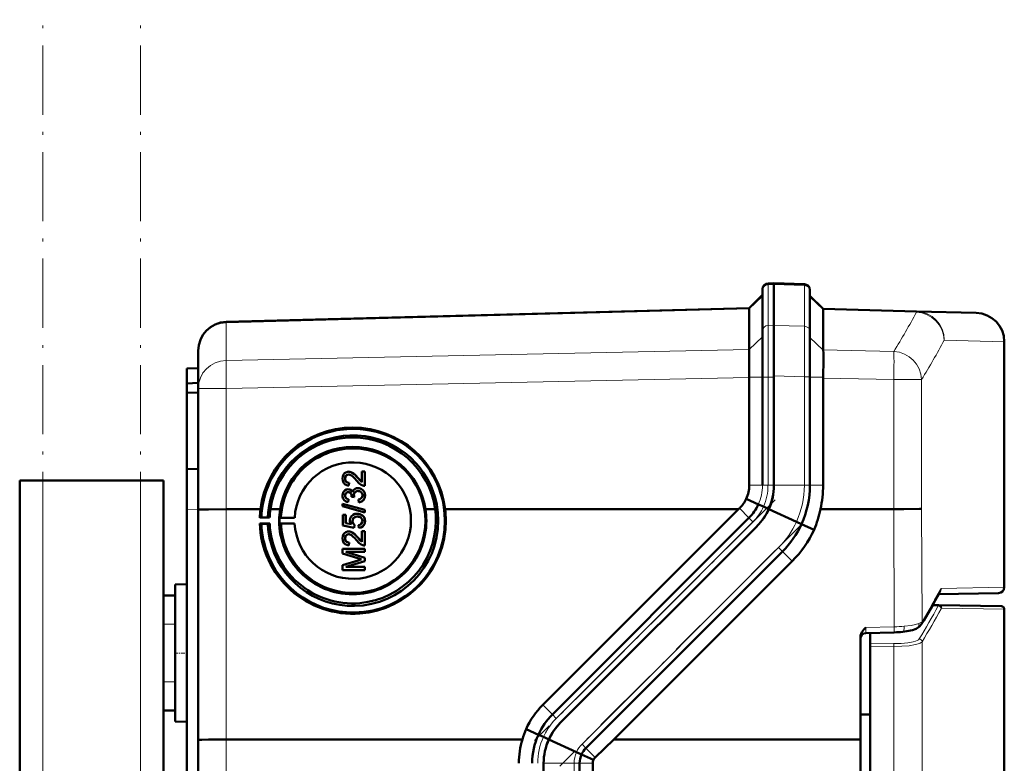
# Model space of a CAD drawing. Extents: x -1358 to 1757, y -1497 to 607.
# Tile 75 of 97: x 437 to 608, y 449 to 578. Entities that reach past the tile are written whole.
import ezdxf

# ---------------------------------------------------------------- set-up
doc = ezdxf.new("R2010")
doc.units = 0
doc.linetypes.add('DASHDOT', pattern=[18.5, 12, -3, 0.5, -3])

msp = doc.modelspace()

# ---------------------------------------------------------------- linework, layer by layer
at = {"color": 7, "linetype": 'DASHDOT', "lineweight": 18}
for p, q in [((440.79, -381.93), (440.79, 578.07)), ((457.79, -381.93), (457.79, 578.07)), ((567.98, 494.67), (526.19, 452.88)), ((572.39, 490.25), (530.6, 448.46))]:
    msp.add_line(p, q, dxfattribs=at)
at = {"color": 7, "lineweight": 50}
for p, q in [((567.79, 532.32), (566.76, 532.28)), ((567.79, 532.32), (567.79, 532.08)), ((573.07, 532.14), (567.79, 532.32)), ((567.79, 532.32), (567.79, 532.08)), ((567.79, 532.08), (567.79, 524.98)), ((567.79, 532.08), (567.79, 525.03)), ((563.49, 527.96), (565.79, 530.26)), ((565.79, 531.28), (565.79, 531.07)), ((565.79, 531.07), (565.79, 524.02)), ((574.04, 531.14), (574.04, 530.93)), ((574.04, 530.93), (574.04, 523.86)), ((576.33, 527.85), (574.04, 530.14)), ((472.66, 525.58), (563.49, 527.96)), ((563.49, 527.83), (563.49, 520.79)), ((576.33, 527.85), (592.53, 527.42)), ((576.33, 527.72), (576.33, 520.71)), ((576.33, 527.72), (576.33, 527.72)), ((592.53, 527.42), (602.92, 527.15)), ((567.79, 525.03), (567.79, 516.01)), ((567.79, 516.22), (567.79, 524.98)), ((565.79, 524.02), (565.79, 516.01)), ((574.04, 516.07), (574.04, 523.86)), ((607.79, 479.49), (607.79, 522.15)), ((467.79, 514.03), (467.79, 520.58)), ((563.49, 520.77), (563.48, 520.47)), ((563.49, 520.77), (563.49, 520.79)), ((465.79, 517.5), (467.79, 517.57)), ((465.79, 517.5), (465.79, 514.9)), ((563.47, 517.62), (563.49, 516.01)), ((465.79, 514.9), (467.79, 515)), ((465.79, 514.9), (465.79, 513.3)), ((563.49, 515.92), (563.49, 516.01)), ((563.49, 515.92), (563.49, 497.21)), ((565.79, 516.01), (565.79, 497.21)), ((567.79, 516.22), (567.79, 497.21)), ((567.79, 516.01), (567.79, 497.21)), ((574.04, 516.07), (574.04, 497.21)), ((576.33, 515.84), (576.33, 516.01)), ((576.33, 515.84), (576.33, 497.21)), ((465.79, 513.3), (465.79, 500)), ((465.79, 513.3), (467.79, 513.28)), ((467.79, 492.97), (467.79, 514.03)), ((465.79, 500), (467.79, 500.07)), ((465.79, 493), (465.79, 500)), ((494.31, 499.51), (494.32, 499.51)), ((496.22, 497.74), (496.22, 499.63)), ((496.22, 499.63), (496.71, 499.63)), ((496.71, 499.63), (496.71, 497.11)), ((496.71, 499.63), (496.72, 499.62)), ((496.72, 499.62), (496.72, 497.11)), ((436.79, -120.63), (436.79, 498.07)), ((440.79, 498.07), (436.79, 498.07)), ((457.79, 498.07), (440.79, 498.07)), ((461.79, 498.07), (457.79, 498.07)), ((461.79, 478.07), (461.79, 498.07)), ((493.3, 498.38), (493.31, 498.38)), ((493.93, 499.08), (493.94, 499.08)), ((494, 497.65), (493.95, 497.15)), ((494, 497.65), (493.95, 497.16)), ((494, 497.65), (494, 497.65)), ((495.5, 498.51), (495.51, 498.51)), ((495.51, 498.51), (496.22, 497.75)), ((493.6, 497.23), (493.61, 497.22)), ((493.85, 496.02), (493.86, 496.02)), ((493.95, 497.16), (493.95, 497.15)), ((494.09, 496.47), (494.1, 496.47)), ((495.55, 496.22), (495.56, 496.22)), ((495.94, 496.65), (495.95, 496.65)), ((496.37, 497.16), (496.38, 497.16)), ((496.71, 497.11), (496.72, 497.11)), ((493.3, 495.43), (493.31, 495.43)), ((493.62, 494.35), (493.63, 494.35)), ((493.9, 494.79), (493.85, 494.29)), ((493.9, 494.78), (493.85, 494.29)), ((493.85, 494.29), (493.85, 494.29)), ((493.9, 494.79), (493.9, 494.78)), ((494.44, 495.23), (494.44, 495.3)), ((494.88, 495.18), (494.44, 495.23)), ((494.44, 495.23), (494.45, 495.22)), ((494.89, 495.17), (494.45, 495.22)), ((494.83, 495.5), (494.84, 495.49)), ((494.88, 495.18), (494.89, 495.17)), ((495.67, 494.24), (495.62, 494.74)), ((495.67, 494.24), (495.68, 494.24)), ((496.76, 495.44), (496.77, 495.44)), ((565.08, 493.9), (562.98, 494.85)), ((465.79, 493), (465.79, 404)), ((467.79, 452.99), (467.79, 492.97)), ((472.66, 493.04), (475.57, 493.04)), ((475.57, 493.06), (475.57, 493.04)), ((478.61, 493.06), (475.57, 493.06)), ((476.23, 493.04), (478.61, 493.04)), ((476.23, 493.04), (478.61, 493.04)), ((480.32, 493.04), (482.02, 493.04)), ((480.32, 493.04), (482.02, 493.04)), ((480.33, 493.06), (482.02, 493.06)), ((492.86, 494.01), (496.71, 492.92)), ((492.86, 493.6), (492.86, 494.01)), ((496.71, 492.51), (492.86, 493.6)), ((492.86, 493.6), (492.87, 493.6)), ((496.72, 492.51), (492.87, 493.6)), ((496.71, 492.92), (496.71, 492.51)), ((496.71, 492.92), (496.72, 492.92)), ((496.71, 492.51), (496.72, 492.51)), ((496.72, 492.92), (496.72, 492.51)), ((508.95, 493.06), (507.26, 493.06)), ((507.26, 493.05), (508.95, 493.05)), ((507.26, 493.04), (508.95, 493.04)), ((508.95, 493.06), (508.95, 493.05)), ((510.67, 493.06), (525.08, 493.06)), ((510.67, 493.05), (516.84, 493.05)), ((510.67, 493.04), (516.84, 493.04)), ((516.84, 493.04), (516.84, 493.05)), ((525.08, 493.06), (561.64, 493.07)), ((527.65, 459.07), (561.64, 493.07)), ((561.64, 493.07), (561.79, 493.21)), ((565.96, 493.5), (565.08, 493.9)), ((566.9, 493.07), (565.96, 493.5)), ((571.69, 490.88), (566.88, 493.07)), ((575.86, 493.07), (588.6, 493.08)), ((478.76, 491.61), (478.49, 491.59)), ((478.49, 491.59), (480.2, 491.59)), ((479.88, 491.6), (478.76, 491.61)), ((480.2, 491.59), (479.88, 491.6)), ((482.18, 491.6), (481.93, 491.58)), ((481.93, 491.58), (484.54, 491.58)), ((484.54, 491.58), (482.18, 491.6)), ((492.91, 492.07), (493.4, 492.07)), ((492.91, 490.24), (492.91, 492.07)), ((493.4, 492.07), (493.4, 490.65)), ((493.4, 492.07), (493.41, 492.07)), ((493.41, 492.07), (493.41, 490.64)), ((494.59, 491), (494.6, 491)), ((495.42, 491.77), (495.43, 491.77)), ((495.89, 492.19), (495.89, 492.19)), ((496.29, 491.97), (496.3, 491.97)), ((496.76, 491), (496.77, 490.99)), ((563.45, 491.56), (529.31, 457.41)), ((572.57, 490.48), (571.69, 490.88)), ((478.49, 490.57), (478.76, 490.51)), ((480.21, 490.57), (478.49, 490.57)), ((478.76, 490.51), (479.88, 490.54)), ((479.88, 490.54), (480.21, 490.57)), ((481.93, 490.58), (482.17, 490.52)), ((484.54, 490.58), (481.93, 490.58)), ((482.17, 490.52), (484.54, 490.58)), ((494.88, 489.85), (492.91, 490.24)), ((492.91, 490.24), (492.92, 490.24)), ((494.89, 489.84), (492.92, 490.24)), ((493.4, 490.65), (494.4, 490.45)), ((494.31, 489.14), (494.32, 489.14)), ((494.93, 490.34), (494.88, 489.85)), ((494.88, 489.85), (494.89, 489.84)), ((494.94, 490.34), (494.89, 489.84)), ((494.93, 490.34), (494.94, 490.34)), ((495.67, 489.8), (495.62, 490.29)), ((495.67, 489.8), (495.68, 489.8)), ((496.22, 489.25), (496.71, 489.26)), ((496.22, 487.37), (496.22, 489.25)), ((496.71, 489.26), (496.71, 486.74)), ((496.71, 489.26), (496.72, 489.25)), ((496.72, 489.25), (496.72, 486.73)), ((564.86, 490.14), (530.72, 456)), ((564.86, 490.14), (530.72, 456)), ((574.75, 489.49), (572.57, 490.48)), ((493.3, 488.01), (493.31, 488.01)), ((493.93, 488.71), (493.94, 488.71)), ((495.5, 488.14), (495.51, 488.13)), ((495.51, 488.13), (496.22, 487.37)), ((492.86, 486.19), (496.71, 486.19)), ((492.86, 485.38), (492.86, 486.19)), ((493.45, 485.65), (496.71, 484.62)), ((496.71, 485.65), (493.45, 485.65)), ((496.72, 485.65), (493.46, 485.65)), ((493.6, 486.85), (493.61, 486.85)), ((494, 487.28), (493.95, 486.78)), ((494, 487.28), (493.95, 486.78)), ((493.95, 486.78), (493.95, 486.78)), ((494, 487.28), (494, 487.28)), ((496.37, 486.79), (496.38, 486.79)), ((496.71, 486.74), (496.72, 486.73)), ((496.71, 486.19), (496.71, 485.65)), ((496.71, 486.19), (496.72, 486.19)), ((496.71, 485.65), (496.72, 485.65)), ((496.72, 486.19), (496.72, 485.65)), ((569.28, 485.72), (535.14, 451.58)), ((495.52, 484.53), (492.86, 485.38)), ((492.86, 485.38), (492.87, 485.38)), ((492.86, 483.31), (495.56, 484.17)), ((495.52, 484.53), (492.87, 485.38)), ((496.71, 484.05), (493.45, 483.03)), ((496.72, 484.05), (493.46, 483.03)), ((495.52, 484.53), (495.52, 484.53)), ((496.71, 484.62), (496.71, 484.05)), ((496.71, 484.62), (496.72, 484.62)), ((496.71, 484.05), (496.72, 484.05)), ((496.72, 484.62), (496.72, 484.05)), ((570.96, 484.04), (540, 453.08)), ((492.86, 482.49), (492.86, 483.31)), ((496.71, 482.49), (492.86, 482.49)), ((492.86, 482.49), (492.87, 482.49)), ((496.72, 482.49), (492.87, 482.49)), ((493.45, 483.03), (496.71, 483.03)), ((496.71, 483.03), (496.71, 482.49)), ((496.71, 483.03), (496.72, 483.03)), ((496.71, 482.49), (496.72, 482.49)), ((496.72, 483.03), (496.72, 482.49)), ((463.79, 479.97), (465.79, 480.02)), ((463.79, 479.97), (465.79, 480.02)), ((463.79, 456.17), (463.79, 479.97)), ((461.79, 478.07), (463.79, 478.07)), ((461.79, 473.07), (461.79, 478.07)), ((463.79, 473.07), (463.79, 478.07)), ((606.8, 478.49), (596.38, 478.31)), ((595.34, 476.41), (596.44, 476.39)), ((596.44, 476.39), (607.3, 476.2)), ((607.79, 475.7), (607.79, 404.58)), ((461.79, 473.07), (461.79, 463.07)), ((463.79, 473.07), (463.79, 463.07)), ((582.79, 453.09), (582.79, 470.8)), ((583.76, 471.55), (588.68, 471.67)), ((584.5, 471.57), (584.5, 469.77)), ((584.5, 469.28), (584.5, 469.77)), ((584.5, 469.28), (584.5, 336.87)), ((461.79, 458.07), (461.79, 463.07)), ((463.79, 458.07), (463.79, 463.07)), ((461.79, 348.07), (461.79, 458.07)), ((461.79, 458.07), (463.79, 458.07)), ((582.79, 457.39), (584.5, 457.41)), ((463.79, 456.17), (465.79, 456.12)), ((526.87, 453.9), (524.73, 454.87)), ((527.76, 453.5), (526.88, 453.9)), ((528.7, 453.07), (527.76, 453.5)), ((467.79, 353.15), (467.79, 452.99)), ((524.1, 453.07), (472.66, 453.05)), ((533.48, 450.88), (528.67, 453.07)), ((540, 453.08), (536.76, 449.95)), ((582.79, 453.09), (540, 453.08)), ((582.79, 353.05), (582.79, 453.09)), ((534.37, 450.48), (533.48, 450.88)), ((536.46, 449.53), (534.37, 450.48)), ((527.79, 357.21), (527.79, 448.93)), ((534.04, 357.21), (534.04, 448.93)), ((536.33, 448.93), (536.33, 357.21))]:
    msp.add_line(p, q, dxfattribs=at)
at = {"color": 7, "lineweight": 18}
for p, q in [((566.76, 532.28), (566.76, 532.05)), ((566.76, 532.05), (567.79, 532.08)), ((566.76, 532.05), (566.76, 524.99)), ((573.07, 531.9), (567.79, 532.08)), ((573.07, 532.14), (573.07, 531.9)), ((573.07, 531.9), (573.07, 524.83)), ((563.49, 527.83), (565.79, 530.07)), ((576.33, 527.72), (574.04, 529.96)), ((563.49, 527.83), (472.66, 525.45)), ((592.53, 527.29), (576.33, 527.72)), ((472.66, 525.58), (472.66, 525.45)), ((472.66, 518.9), (472.66, 525.45)), ((567.79, 525.03), (566.76, 524.99)), ((566.76, 524.99), (566.76, 516.01)), ((567.79, 524.98), (573.07, 524.83)), ((563.49, 520.77), (565.79, 523.02)), ((576.33, 520.66), (574.04, 522.9)), ((607.79, 522.15), (597.36, 522.42)), ((472.66, 518.9), (563.49, 520.79)), ((576.33, 520.71), (588.61, 520.45)), ((563.49, 515.92), (472.66, 514.03)), ((563.49, 516.01), (565.79, 516.01)), ((565.79, 516.01), (566.76, 516.01)), ((566.76, 516.01), (566.76, 497.21)), ((566.76, 516.01), (567.79, 516.01)), ((573.07, 516.07), (567.79, 516.22)), ((573.07, 516.07), (573.07, 497.21)), ((573.07, 516.07), (574.04, 516.07)), ((576.33, 516.01), (574.04, 516.01)), ((588.61, 515.58), (576.33, 515.84)), ((588.61, 493.08), (588.61, 515.58)), ((593.43, 515.58), (588.61, 515.58)), ((593.43, 515.58), (593.43, 493.14)), ((472.66, 514.03), (467.79, 514.03)), ((472.66, 493.04), (472.66, 514.03)), ((440.79, -120.63), (440.79, 498.07)), ((457.79, -120.63), (457.79, 498.07)), ((565.79, 497.21), (563.49, 497.21)), ((565.79, 497.21), (566.76, 497.21)), ((566.76, 497.21), (567.79, 497.21)), ((573.07, 497.21), (567.79, 497.21)), ((573.07, 497.21), (574.04, 497.21)), ((576.33, 497.21), (574.04, 497.21)), ((467.79, 493.07), (465.79, 493)), ((472.66, 453.05), (472.66, 493.04)), ((563.45, 491.56), (561.79, 493.21)), ((565.08, 493.9), (565.08, 493.9)), ((588.68, 472.64), (588.6, 493.08)), ((593.43, 493.14), (593.5, 473.52)), ((564.13, 490.87), (529.99, 456.73)), ((563.45, 491.56), (564.13, 490.87)), ((572.57, 490.48), (572.57, 490.48)), ((568.6, 486.41), (534.45, 452.26)), ((568.6, 486.41), (569.28, 485.72)), ((570.96, 484.04), (569.28, 485.72)), ((596.85, 479.3), (607.79, 479.49)), ((596.32, 476.27), (595.27, 476.29)), ((607.79, 475.7), (596.93, 475.89)), ((461.79, 473.07), (463.79, 473.07)), ((583.76, 472.52), (588.68, 472.64)), ((584.5, 469.77), (588.63, 469.71)), ((588.63, 469.23), (584.5, 469.28)), ((588.63, 336.93), (588.63, 469.23)), ((593.5, 470.04), (593.5, 336.12)), ((461.79, 463.07), (463.79, 463.07)), ((529.31, 457.41), (527.65, 459.07)), ((529.31, 457.41), (529.99, 456.73)), ((526.88, 453.9), (526.87, 453.9)), ((472.66, 353.09), (472.66, 453.05)), ((534.45, 452.26), (535.14, 451.58)), ((536.76, 449.95), (535.14, 451.58)), ((534.37, 450.48), (534.37, 450.48)), ((533.07, 448.93), (527.79, 448.93)), ((533.07, 357.21), (533.07, 448.93)), ((533.07, 448.93), (534.04, 448.93)), ((536.33, 448.93), (534.04, 448.93))]:
    msp.add_line(p, q, dxfattribs=at)
at = {"color": 7, "linetype": 'DASHDOT', "lineweight": 18, "ltscale": 0.060001}
for p, q in [((461.59, 473.07), (463.99, 473.07)), ((463.59, 468.07), (465.99, 468.07)), ((461.59, 463.07), (463.99, 463.07))]:
    msp.add_line(p, q, dxfattribs=at)
at = {"color": 7, "lineweight": 18}
for points in [[(573.07, 524.83), (573.08, 521.71), (573.07, 516.07)], [(583.76, 472.52), (583.75, 471.65), (583.76, 471.56), (583.76, 471.55), (583.76, 471.55), (583.76, 471.55)], [(590.4, 472.73), (591.62, 472.88), (592.39, 473.03), (592.96, 473.2)], [(592.96, 473.2), (593.3, 473.36), (593.5, 473.52)], [(588.63, 469.71), (589.86, 469.74), (591.02, 469.84), (591.99, 470.02), (592.37, 470.13), (592.66, 470.26), (592.88, 470.39), (593.01, 470.53)], [(593.5, 470.04), (593.38, 469.93), (593.2, 469.81), (592.85, 469.67), (592.38, 469.54), (591.27, 469.35), (589.97, 469.25), (588.63, 469.23)], [(529.99, 456.73), (529.46, 456.16), (528.97, 455.56), (528.52, 454.91), (528.12, 454.22), (527.76, 453.5)]]:
    msp.add_lwpolyline(points, dxfattribs=at)
at = {"color": 7, "lineweight": 50}
for points in [[(576.33, 516.01), (576.39, 519), (576.37, 520.21), (576.33, 520.66)], [(509.49, 491.08), (509.42, 492.48), (509.22, 493.88), (508.93, 495.09), (508.54, 496.27), (508.18, 497.15), (507.62, 498.27), (506.88, 499.46), (506.15, 500.44), (505.6, 501.07), (504.66, 502.01), (503.67, 502.84), (502.49, 503.65), (501.55, 504.19), (500.39, 504.73), (499.06, 505.21), (497.71, 505.57), (496.79, 505.73), (495.46, 505.86), (494.13, 505.87), (493.04, 505.79), (491.73, 505.58), (490.8, 505.36), (489.89, 505.08), (489.29, 504.86), (488.64, 504.59), (487.5, 504.02), (487.01, 503.74), (485.81, 502.92), (484.68, 501.99), (483.78, 501.1), (482.96, 500.12), (482.42, 499.37), (481.69, 498.19), (481.08, 496.93), (480.63, 495.75), (480.29, 494.55), (480.04, 493.31), (479.94, 492.46), (479.88, 491.6)], [(492.86, 498.39), (492.9, 498.75), (493.03, 499.08), (493.2, 499.29), (493.41, 499.45), (493.75, 499.56), (493.92, 499.58)], [(494.31, 499.51), (494.6, 499.38), (494.97, 499.09), (495.3, 498.75), (495.5, 498.51)], [(494.32, 499.51), (494.56, 499.4), (494.82, 499.22), (495.23, 498.83), (495.51, 498.51)], [(493.6, 497.23), (493.33, 497.36), (493.11, 497.56), (492.96, 497.81), (492.9, 498.03), (492.86, 498.39)], [(493.93, 499.08), (493.72, 499.05), (493.54, 498.94), (493.4, 498.78), (493.33, 498.58), (493.3, 498.38)], [(493.3, 498.38), (493.37, 498.04), (493.46, 497.88), (493.59, 497.76), (493.74, 497.69)], [(493.94, 499.08), (493.73, 499.05), (493.58, 498.97), (493.45, 498.83), (493.36, 498.68), (493.31, 498.38)], [(493.31, 498.38), (493.34, 498.16), (493.4, 497.99), (493.57, 497.78), (493.75, 497.69)], [(495.27, 498.05), (494.97, 498.39), (494.66, 498.71), (494.42, 498.91), (494.15, 499.04)], [(496.37, 497.16), (496.11, 497.27), (495.75, 497.52), (495.27, 498.05)], [(495.5, 498.51), (495.91, 498.03), (496.22, 497.74)], [(492.86, 495.42), (492.9, 495.74), (493.03, 496.05), (493.24, 496.3), (493.52, 496.46), (493.84, 496.51)], [(493.85, 496.02), (493.68, 495.99), (493.52, 495.91), (493.35, 495.69), (493.3, 495.43)], [(493.86, 496.02), (493.69, 495.99), (493.47, 495.86), (493.34, 495.65), (493.31, 495.43)], [(494.44, 495.3), (494.41, 495.55), (494.35, 495.71), (494.26, 495.85), (494.05, 495.99)], [(494.09, 496.47), (494.26, 496.4), (494.4, 496.29), (494.6, 495.99)], [(494.1, 496.47), (494.39, 496.31), (494.51, 496.16), (494.6, 496)], [(494.6, 495.99), (494.69, 496.23), (494.84, 496.44), (495.05, 496.6), (495.3, 496.69), (495.55, 496.71)], [(495.55, 496.22), (495.32, 496.19), (495.12, 496.09), (495.03, 496.01), (494.9, 495.82), (494.84, 495.6), (494.83, 495.5)], [(495.56, 496.22), (495.33, 496.18), (495.16, 496.1), (494.96, 495.91), (494.85, 495.64), (494.84, 495.49)], [(496.32, 495.46), (496.3, 495.64), (496.24, 495.82), (496.13, 495.98), (495.91, 496.14), (495.82, 496.18)], [(495.94, 496.65), (496.15, 496.56), (496.34, 496.42), (496.55, 496.18), (496.66, 495.97), (496.73, 495.75), (496.76, 495.44)], [(495.95, 496.65), (496.18, 496.54), (496.38, 496.38), (496.55, 496.19), (496.72, 495.83), (496.77, 495.44)], [(493.62, 494.35), (493.37, 494.47), (493.15, 494.64), (493.02, 494.81), (492.93, 495), (492.87, 495.28), (492.86, 495.42)], [(493.3, 495.43), (493.34, 495.19), (493.42, 495.05), (493.53, 494.93), (493.74, 494.82)], [(493.31, 495.43), (493.34, 495.24), (493.41, 495.07), (493.53, 494.93), (493.75, 494.82)], [(495.62, 494.74), (495.84, 494.8), (496.04, 494.89), (496.25, 495.14), (496.32, 495.46)], [(496.76, 495.44), (496.72, 495.09), (496.57, 494.76), (496.33, 494.5), (496.18, 494.4), (495.84, 494.27), (495.67, 494.24)], [(496.77, 495.44), (496.73, 495.09), (496.64, 494.86), (496.5, 494.65), (496.23, 494.42), (495.88, 494.27), (495.68, 494.24)], [(467.79, 492.97), (467.79, 492.97), (467.79, 492.97), (467.8, 492.98), (467.86, 492.98), (468.42, 493), (469.59, 493.02), (472.66, 493.04)], [(590.32, 493.09), (593.07, 493.13), (593.43, 493.14)], [(494.14, 491.14), (494.2, 491.51), (494.39, 491.83), (494.68, 492.08), (495.02, 492.23), (495.39, 492.27)], [(494.4, 490.45), (494.24, 490.7), (494.15, 490.99), (494.14, 491.14)], [(495.42, 491.77), (495.16, 491.75), (495.04, 491.71), (494.81, 491.58), (494.73, 491.49), (494.62, 491.25), (494.59, 491)], [(494.59, 491), (494.64, 490.69), (494.76, 490.49), (494.93, 490.34)], [(495.43, 491.77), (495.17, 491.75), (494.91, 491.64), (494.7, 491.44), (494.63, 491.25), (494.6, 491)], [(494.6, 491), (494.61, 490.84), (494.72, 490.55), (494.94, 490.34)], [(495.62, 490.29), (495.84, 490.34), (496.04, 490.44), (496.12, 490.5), (496.29, 490.78), (496.32, 491)], [(496.76, 491), (496.75, 490.82), (496.66, 490.47), (496.58, 490.31), (496.33, 490.04), (496.02, 489.87), (495.67, 489.8)], [(496.77, 490.99), (496.73, 490.64), (496.57, 490.29), (496.31, 490.02), (496.08, 489.89), (495.68, 489.8)], [(496.32, 491), (496.27, 491.28), (496.18, 491.45), (496.05, 491.59), (495.8, 491.72)], [(496.29, 491.97), (496.53, 491.73), (496.65, 491.54), (496.72, 491.33), (496.76, 491)], [(496.3, 491.97), (496.46, 491.82), (496.6, 491.64), (496.7, 491.43), (496.75, 491.22), (496.77, 490.99)], [(492.86, 488.02), (492.9, 488.37), (493.03, 488.71), (493.2, 488.92), (493.41, 489.08), (493.75, 489.19), (493.92, 489.21)], [(494.31, 489.14), (494.6, 489.01), (494.97, 488.72), (495.3, 488.37), (495.5, 488.14)], [(494.32, 489.14), (494.56, 489.03), (494.82, 488.85), (495.23, 488.46), (495.51, 488.13)], [(493.6, 486.85), (493.33, 486.98), (493.11, 487.18), (492.96, 487.44), (492.9, 487.65), (492.86, 488.02)], [(493.93, 488.71), (493.72, 488.68), (493.54, 488.57), (493.4, 488.41), (493.33, 488.21), (493.3, 488.01)], [(493.3, 488.01), (493.37, 487.66), (493.46, 487.51), (493.59, 487.39), (493.74, 487.32)], [(493.94, 488.71), (493.73, 488.68), (493.58, 488.6), (493.45, 488.46), (493.36, 488.31), (493.31, 488.01)], [(493.31, 488.01), (493.34, 487.78), (493.4, 487.62), (493.57, 487.41), (493.75, 487.31)], [(495.27, 487.68), (494.97, 488.02), (494.66, 488.34), (494.42, 488.54), (494.15, 488.67)], [(496.37, 486.79), (496.11, 486.9), (495.75, 487.15), (495.27, 487.68)], [(495.5, 488.14), (495.91, 487.65), (496.22, 487.37)], [(582.79, 470.8), (582.82, 471.11), (582.91, 471.41), (583.06, 471.69), (583.41, 472.15), (583.76, 472.52)], [(592.49, 472.3), (591.82, 472.06), (590.85, 471.86), (590.14, 471.76)], [(593.36, 473.01), (593.09, 472.67), (592.68, 472.4), (592.49, 472.3)], [(530.72, 456), (530.24, 455.48), (529.8, 454.94), (529.39, 454.35), (529.03, 453.72), (528.7, 453.07)], [(467.79, 452.99), (467.79, 452.99), (467.79, 452.99), (467.8, 452.99), (467.86, 453), (468.42, 453.02), (469.59, 453.04), (472.66, 453.05)]]:
    msp.add_lwpolyline(points, dxfattribs=at)
for centre, radius, start, end in [((566.79, 531.28), 1, 92, 180), ((573.04, 531.14), 1, 0, 88), ((602.79, 522.15), 5, 0, 88.5), ((472.79, 520.58), 5, 91.5, 180), ((494.64, 491.1), 16.15, 6.9564, 173.0436), ((494.7, 491.07), 15.94, 359.9991, 133.5258), ((494.64, 491.05), 14.45, 7.965, 172.0349), ((494.64, 491.1), 12.77, 8.8275, 171.1724), ((494.71, 491.06), 12.55, 77.6984, 177.5213), ((494.71, 491.06), 12.54, 0.013, 77.6766), ((494.71, 491.06), 15.96, 133.5177, 178.0139), ((493.92, 498.35), 1.22, 71.416, 89.9785), ((493.99, 498.46), 0.804, 252.5173, 270.6985), ((493.92, 498.37), 0.712, 71.1045, 89.7698), ((493.93, 498.37), 0.709, 71.4625, 89.7956), ((494.07, 498.68), 1.53, 252.0665, 265.2731), ((494.08, 498.68), 1.53, 252.0738, 265.2685), ((493.84, 495.7), 0.815, 72.179, 90.3814), ((493.86, 495.4), 0.625, 72.329, 90.8793), ((493.87, 495.38), 0.634, 73.0345, 90.7871), ((495.57, 495.53), 1.19, 71.6978, 90.7047), ((495.56, 495.36), 0.86, 71.8999, 90.5102), ((495.56, 495.36), 0.859, 72.0728, 90.5088), ((496.68, 498.08), 0.972, 251.216, 271.7364), ((496.69, 498.08), 0.973, 251.2257, 271.7309), ((557.8, 497.21), 5.69, 335.4939, 0.0252), ((557.9, 497.21), 9.88, 335.2248, 0.0026), ((557.67, 497.21), 10.12, 335.8313, 359.9948), ((557.84, 497.21), 16.19, 335.437, 0.0015), ((557.79, 497.21), 18.54, 347.0991, 0.0004), ((494.16, 496.01), 1.75, 252.2239, 259.8155), ((494.17, 496.05), 1.79, 252.3357, 259.7452), ((494.05, 495.77), 0.998, 252.3354, 261.3286), ((496.07, 495.54), 1.24, 182.0274, 197.0138), ((496.08, 495.54), 1.24, 181.999, 197.0346), ((557.78, 497.37), 5.78, 313.9422, 334.1191), ((494.65, 491.04), 16.17, 172.9148, 178.0694), ((494.65, 491.14), 14.45, 172.4425, 178.2107), ((494.65, 491.05), 12.79, 171.0625, 179.8847), ((494.63, 491.07), 12.79, 0.0635, 8.8594), ((494.63, 491.16), 14.45, 359.7065, 7.4796), ((494.63, 491.07), 16.17, 0.0626, 7.0057), ((557.72, 497.28), 8.09, 315.0122, 335.3255), ((557.91, 497.09), 9.82, 314.9833, 335.8458), ((557.66, 497.34), 10.18, 315.022, 335.211), ((557.82, 496.7), 18.4, 336.9429, 348.6327), ((587.87, 844.92), 351.85, 270.1202, 270.3992), ((494.63, 491.05), 12.77, 179.8723, 270.0038), ((494.63, 491.07), 12.79, 270.0139, 0.0575), ((494.67, 491.07), 14.81, 270.9979, 359.999), ((494.69, 491.06), 15.95, 270.964, 0.0057), ((494.7, 491.06), 12.55, 271.1756, 0.0047), ((495.41, 490.72), 1.55, 71.9099, 90.5756), ((495.44, 490.57), 1.21, 72.5659, 90.8378), ((495.44, 490.56), 1.21, 72.864, 90.8167), ((494.62, 491.07), 16.17, 274.3928, 0.0565), ((494.62, 491.16), 14.45, 274.9142, 359.688), ((495.47, 490.91), 1.35, 51.999, 71.6506), ((495.46, 490.91), 1.35, 51.9924, 71.6896), ((494.63, 491.04), 16.14, 181.6629, 274.3889), ((494.67, 491.06), 14.8, 182.0365, 193.1576), ((494.63, 491.13), 14.43, 182.2328, 274.9104), ((494.71, 491.05), 12.55, 182.4194, 193.5066), ((493.92, 487.98), 1.22, 71.416, 89.9785), ((557.85, 497.15), 16.16, 314.9955, 335.6224), ((557.77, 497.23), 18.66, 315.0077, 335.5133), ((494.7, 491.05), 15.94, 193.0735, 270.9484), ((494.68, 491.06), 14.8, 193.1459, 270.9829), ((494.7, 491.05), 12.54, 193.4987, 271.1604), ((493.92, 488), 0.712, 71.1045, 89.7698), ((493.93, 488), 0.709, 71.4625, 89.7956), ((494.07, 488.31), 1.53, 252.0665, 265.2731), ((494.08, 488.31), 1.53, 252.0738, 265.2685), ((493.99, 488.08), 0.804, 252.5173, 270.6985), ((496.68, 487.71), 0.972, 251.216, 271.7364), ((496.69, 487.71), 0.973, 251.2257, 271.7309), ((504.32, 511.89), 28.74, 252.1717, 253.448), ((504.13, 511.28), 28.1, 252.1564, 253.4621), ((505.24, 453.73), 31.94, 106.5752, 107.6363), ((606.79, 479.49), 1, 270.9993, 360), ((490.44, 535.09), 120.2, 328.9047, 332.0096), ((492.9, 533.73), 117.38, 330.7734, 331.828), ((607.29, 475.7), 0.5, 0.0001, 89.0014), ((583.79, 470.55), 1, 91.3563, 180.0007), ((588.3, 488.86), 17.2, 271.2704, 276.1564), ((537.8, 448.92), 14.36, 134.9989, 155.5165), ((537.73, 448.99), 11.91, 135.0034, 155.6664), ((537.76, 449.33), 14.16, 156.9444, 164.6731), ((537.91, 448.81), 10.17, 134.9943, 155.212), ((537.72, 448.93), 11.93, 155.3876, 180.0088), ((537.79, 448.93), 14.3, 163.1695, 179.9984), ((537.92, 448.93), 10.13, 155.8478, 179.9837), ((537.66, 448.93), 9.87, 155.2023, 180.0177), ((537.84, 448.87), 3.83, 134.9848, 155.1319), ((537.85, 448.93), 3.82, 155.9472, 179.9755), ((537.78, 448.9), 1.47, 133.9021, 154.2563), ((537.77, 448.93), 1.45, 155.3414, 180.0673)]:
    msp.add_arc(centre, radius, start, end, dxfattribs=at)
at = {"color": 7, "lineweight": 18}
for centre, radius, start, end in [((494.18, 579.17), 111.19, 328.1267, 332.1928), ((499.17, 574.39), 111.09, 328.0386, 332.1118), ((557.7, 497.21), 8.09, 335.8141, 359.9961), ((557.67, 497.21), 9.08, 335.8634, 359.9942), ((557.9, 497.21), 15.17, 335.3378, 0.0024), ((557.87, 497.21), 16.16, 335.393, 0.002), ((557.69, 497.31), 8.14, 315.0199, 335.2289), ((557.66, 497.34), 9.15, 315.0245, 335.1774), ((557.91, 497.1), 15.12, 314.9894, 335.7267), ((557.88, 497.12), 16.12, 314.9927, 335.6686), ((491.46, 535.1), 119.18, 328.8885, 331.9943), ((595.85, 479.3), 1, 310.857, 0.0707), ((595.74, 479.11), 0.942, 332.0923, 1.7093), ((496.26, 530.18), 113.66, 328.3428, 331.683), ((496.77, 529.7), 113.65, 328.334, 331.6749), ((596.3, 475.76), 0.509, 2.4645, 87.7315), ((596.43, 475.9), 0.498, 359.7444, 88.7602), ((588.22, 497.26), 24.62, 271.0677, 275.0699), ((592.56, 473.49), 0.94, 329.0127, 1.9615), ((592.99, 470.02), 0.511, 2.6449, 87.3992), ((537.7, 449.02), 11.87, 135.0063, 155.7303), ((537.69, 448.93), 11.9, 155.3223, 180.012), ((537.66, 448.93), 10.91, 155.2364, 180.0152), ((537.9, 448.82), 4.87, 134.9795, 154.9053), ((537.87, 448.84), 3.87, 134.9802, 154.9373), ((537.92, 448.93), 4.85, 156.1854, 179.957), ((537.89, 448.93), 3.85, 156.1536, 179.9582)]:
    msp.add_arc(centre, radius, start, end, dxfattribs=at)
for centre, major_axis, ratio, start_param, end_param in [((566.79, 531.07), (-1, 0), 0.97437, 4.747296, 6.283185), ((573.04, 530.93), (-1, 0), 0.97437, 3.141593, 4.677482), ((592.4, 522.42), (-0.13, -5), 0.992889, 1.59679, 3.141593), ((592.4, 522.42), (0.13, 5), 0.002982, 6.056371, 6.280047), ((592.4, 522.42), (4.42, -2.33), 0.968463, 0.497949, 2.015969), ((472.79, 520.58), (5, 0), 0.97437, 1.596976, 3.141593), ((566.79, 524.02), (-1, 0), 0.97437, 4.747296, 6.283185), ((573.04, 523.86), (1, 0), 0.97437, 0, 1.53589), ((588.47, 515.58), (0.1, 5), 0.026171, 4.712934, 6.056293), ((588.47, 515.58), (4.25, -2.64), 0.966087, 0.571165, 2.084618), ((472.79, 514.03), (5, 0), 0.97437, 1.596976, 3.141593), ((472.79, 514.03), (-0.1, 5), 0.026171, 0.226893, 1.570251), ((596.92, 464.07), (0.07, -15.23), 0.077407, 3.142573, 3.284814), ((596.42, 471.35), (-0.02, -5.04), 0.109518, 3.140139, 3.36604), ((597, 464.37), (0.06, -11.53), 0.076768, 3.139791, 3.281396), ((588.65, 472.66), (0.024, -1), 0.025555, 0.000082, 1.544), ((590.03, 472.75), (0.109, -0.994), 0.366722, 6.283183, 7.790699), ((592.08, 473.21), (0.411, -0.912), 0.863083, 6.282927, 7.473776), ((588.62, 469.23), (-0.007, -0.5), 0.017451, 1.571039, 2.9147)]:
    msp.add_ellipse(centre, major_axis=major_axis, ratio=ratio, start_param=start_param, end_param=end_param, dxfattribs=at)
at = {"color": 7, "lineweight": 50}
for centre, major_axis, ratio, start_param, end_param in [((563.62, 522.96), (-0.13, 5), 0.002982, 0.002566, 0.226815), ((576.2, 522.85), (0.13, 5), 0.002982, 6.061466, 6.27809), ((563.62, 515.92), (0.1, -5), 0.026171, 3.569847, 4.039686), ((576.2, 515.84), (0.1, 5), 0.026171, 6.020704, 6.056293), ((563.63, 515.92), (0.1, -5), 0.026171, 4.039686, 4.366294), ((494.64, 491.08), (-3.2, -9.59), 0.999619, 1.892589, 4.984473), ((494.64, 491.08), (5.11, 15.33), 0.999619, 1.769783, 1.770866), ((494.64, 491.08), (-4.57, -13.71), 0.999619, 4.896843, 4.898057), ((494.64, 491.08), (4.04, 12.12), 0.999619, 1.737126, 1.738502), ((494.64, 491.08), (4.04, 12.12), 0.999619, 5.188702, 5.189186), ((494.64, 491.08), (-4.04, -12.12), 0.999619, 2.046218, 2.04711), ((494.64, 491.08), (-4.57, -13.71), 0.999619, 2.028257, 2.029083), ((494.64, 491.08), (5.11, 15.33), 0.999619, 5.155447, 5.15653), ((494.65, 491.08), (4.03, 12.08), 0.999619, 1.852679, 1.931219), ((494.64, 491.08), (-3.2, -9.59), 0.999619, 5.083433, 8.175545), ((494.71, 491.06), (3.97, 11.9), 0.999619, 5.03437, 5.034599), ((494.66, 491.07), (4.69, 14.07), 0.999619, 5.033887, 5.034181), ((494.7, 491.06), (5.04, 15.13), 0.999619, 5.034181, 5.034455), ((494.7, 491.06), (5.04, 15.13), 0.999619, 1.926831, 2.120926)]:
    msp.add_ellipse(centre, major_axis=major_axis, ratio=ratio, start_param=start_param, end_param=end_param, dxfattribs=at)

doc.saveas('drawing.dxf')
